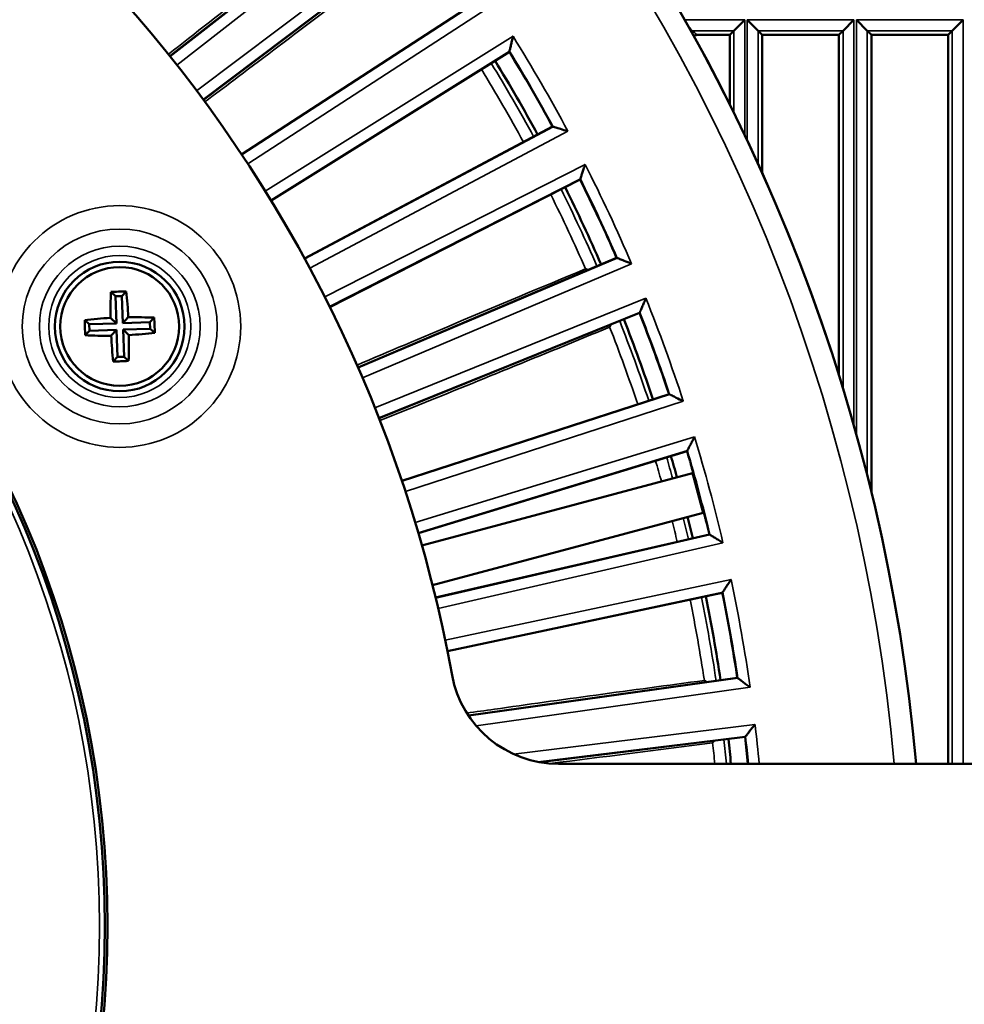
# Model space of a CAD drawing. Header units: inches. Extents: x 0 to 234, y 0 to 165.
# Tile 22 of 85: x 66.94 to 70.38, y 72.2 to 75.79. Entities that reach past the tile are written whole.
import ezdxf

# ---------------------------------------------------------------- set-up
doc = ezdxf.new("R2010")
doc.units = ezdxf.units.IN
doc.header["$LTSCALE"] = 10
doc.header["$MEASUREMENT"] = 0
doc.layers.add('Visible (ANSI)', color=7, linetype='Continuous', lineweight=50)
doc.layers.add('Visible Narrow (ANSI)', color=7, linetype='Continuous', lineweight=35)

msp = doc.modelspace()

# ---------------------------------------------------------------- linework, layer by layer
at = {"layer": 'Visible (ANSI)'}
for p, q in [((67.4854, 75.657), (68.292, 76.2872)), ((68.4247, 76.1143), (67.6071, 75.4983)), ((67.7466, 75.2991), (68.6051, 75.8567)), ((69.5407, 75.7497), (69.5801, 75.789)), ((69.5892, 75.789), (69.6285, 75.7497)), ((69.9384, 75.7497), (69.9777, 75.789)), ((69.9868, 75.789), (70.0262, 75.7497)), ((70.336, 75.7497), (70.3753, 75.789)), ((69.5407, 75.7497), (69.5256, 75.7345)), ((69.6437, 75.7345), (69.6285, 75.7497)), ((69.9384, 75.7497), (69.9232, 75.7345)), ((70.0413, 75.7345), (70.0262, 75.7497)), ((70.336, 75.7497), (70.3208, 75.7345)), ((69.4061, 75.7345), (69.5256, 75.7345)), ((69.5256, 75.7345), (69.5256, 75.4808)), ((69.6437, 75.231), (69.6437, 75.7345)), ((69.6437, 75.7345), (69.9232, 75.7345)), ((69.9232, 75.7345), (69.9232, 74.4939)), ((70.0413, 75.7345), (70.3208, 75.7345)), ((70.0413, 74.0684), (70.0413, 75.7345)), ((70.3208, 75.7345), (70.3208, 73.077)), ((68.7222, 75.6729), (67.8541, 75.1304)), ((68.7222, 75.6729), (68.7228, 75.6752)), ((67.9756, 74.9199), (68.8795, 75.4004)), ((68.8795, 75.4004), (68.8818, 75.3997)), ((68.9801, 75.2071), (68.068, 74.7424)), ((68.9801, 75.2071), (68.9809, 75.2095)), ((68.1707, 74.5221), (69.113, 74.9221)), ((69.113, 74.9221), (69.1153, 74.9211)), ((67.2702, 74.7973), (67.2868, 74.7818)), ((67.3104, 74.7826), (67.2868, 74.7818)), ((67.2868, 74.7818), (67.2902, 74.6829)), ((67.3259, 74.7992), (67.3104, 74.7826)), ((67.3138, 74.6837), (67.3104, 74.7826)), ((69.1964, 74.7207), (68.2473, 74.3372)), ((69.1964, 74.7207), (69.1974, 74.723)), ((67.1748, 74.695), (67.1913, 74.6795)), ((67.2902, 74.6829), (67.1913, 74.6795)), ((67.1913, 74.6795), (67.1921, 74.6559)), ((67.2689, 74.7028), (67.2902, 74.6829)), ((67.3336, 74.705), (67.3138, 74.6837)), ((67.4126, 74.6871), (67.3138, 74.6837)), ((67.4281, 74.7037), (67.4126, 74.6871)), ((67.4135, 74.6635), (67.4126, 74.6871)), ((67.1767, 74.6393), (67.1921, 74.6559)), ((67.1921, 74.6559), (67.291, 74.6593)), ((67.2712, 74.6381), (67.291, 74.6593)), ((67.291, 74.6593), (67.2944, 74.5605)), ((67.3146, 74.6601), (67.4135, 74.6635)), ((67.318, 74.5613), (67.3146, 74.6601)), ((67.3358, 74.6403), (67.3146, 74.6601)), ((67.43, 74.648), (67.4135, 74.6635)), ((67.2789, 74.5439), (67.2944, 74.5605)), ((67.2944, 74.5605), (67.318, 74.5613)), ((67.3346, 74.5458), (67.318, 74.5613)), ((68.3305, 74.1088), (69.304, 74.4251)), ((69.304, 74.4251), (69.3062, 74.424)), ((69.3696, 74.2173), (68.3906, 73.918)), ((69.3696, 74.2173), (69.3707, 74.2194)), ((68.4036, 73.8731), (69.3891, 74.1372)), ((69.4278, 73.9926), (68.4423, 73.7285)), ((68.4535, 73.6832), (69.451, 73.9135)), ((69.451, 73.9135), (69.4531, 73.9122)), ((69.4981, 73.7007), (69.4995, 73.7027)), ((69.4981, 73.7007), (68.4968, 73.4878)), ((68.5729, 73.2532), (69.5528, 73.3909)), ((69.5528, 73.3909), (69.5547, 73.3894)), ((69.5812, 73.1748), (68.8329, 73.083)), ((69.5812, 73.1748), (69.5827, 73.1768)), ((71.2904, 73.077), (68.901, 73.077))]:
    msp.add_line(p, q, dxfattribs=at)
for centre, radius in [((63.5178, 72.4865), 3.7402), ((63.5178, 72.4865), 3.7303), ((67.3024, 74.6715), 0.2362), ((67.3024, 74.6715), 0.2165)]:
    msp.add_circle(centre, radius, dxfattribs=at)
for centre, radius, start, end in [((63.5178, 72.4865), 6.7126, 5.04721, 68.75264), ((63.5178, 72.4865), 8.2283, 7.21703, 48.75684), ((63.5178, 72.4865), 5.0787, 10.3614, 73.2264), ((63.5178, 72.4865), 6.1024, 28.5232, 31.4768), ((63.5178, 72.4865), 6.0408, 28.52853, 31.47147), ((63.5178, 72.4865), 6.0408, 23.52853, 26.47147), ((63.5178, 72.4865), 6.1024, 23.5232, 26.4768), ((63.332, 72.4053), 6.0689, 23.61870658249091, 23.61871230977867), ((63.5178, 72.4865), 6.1024, 18.5232, 21.4768), ((63.5178, 72.4865), 6.0408, 18.52853, 21.47147), ((63.5178, 72.4865), 6.1024, 16.09846, 16.4768), ((63.5178, 72.4865), 6.0408, 15.71006, 16.47147), ((63.5178, 72.4865), 6.0989, 14.29671, 15.70329), ((63.5178, 72.4865), 6.0408, 13.52853, 14.28994), ((63.5178, 72.4865), 6.1024, 13.5232, 13.90154), ((63.5178, 72.4865), 6.0408, 8.52853, 11.47147), ((63.5178, 72.4865), 6.1024, 8.5232, 11.4768), ((68.901, 73.4707), 0.3937, 190.3614, 270), ((63.5178, 72.4865), 6.0408, 5.61022, 6.47147), ((63.5178, 72.4865), 6.1024, 5.55344, 6.4768)]:
    msp.add_arc(centre, radius, start, end, dxfattribs=at)
for centre, major_axis, start_param, end_param in [((67.3224, 74.6722), (-0.0104, 0.3033), 1.139911, 1.463963), ((67.2998, 74.7474), (0.2941, 0.0101), 1.476024, 1.665569), ((67.2824, 74.6708), (0.0104, -0.3033), 1.67763, 2.001682), ((67.3031, 74.6515), (0.3033, 0.0104), 1.67763, 2.001682), ((67.2265, 74.6689), (-0.0101, 0.2941), 1.476024, 1.665569), ((67.3031, 74.6515), (0.3033, 0.0104), 1.139911, 1.463963), ((67.3782, 74.6741), (0.0101, -0.2941), 1.476024, 1.665569), ((67.3017, 74.6915), (-0.3033, -0.0104), 1.139911, 1.463963), ((67.3224, 74.6722), (-0.0104, 0.3033), 1.67763, 2.001682), ((67.2824, 74.6708), (0.0104, -0.3033), 1.139911, 1.463963), ((67.3017, 74.6915), (-0.3033, -0.0104), 1.67763, 2.001682), ((67.305, 74.5957), (-0.2941, -0.0101), 1.476024, 1.665569)]:
    msp.add_ellipse(centre, major_axis=major_axis, ratio=0.173648, start_param=start_param, end_param=end_param, dxfattribs=at)
for points, knots in [([(68.7228, 75.6752), (68.7228, 75.6753), (68.723, 75.676), (68.7236, 75.6788), (68.7241, 75.6811), (68.7257, 75.6875), (68.7267, 75.6921), (68.729, 75.7017), (68.7302, 75.707), (68.7327, 75.7178), (68.7341, 75.7236), (68.7354, 75.7294), (68.7355, 75.7295), (68.7355, 75.7296)], [0.2183119, 0.2183119, 0.2183119, 0.2183119, 0.2507933, 0.2507933, 0.2903036, 0.2903036, 0.3431808, 0.3431808, 0.3955043, 0.3955043, 0.4504266, 0.4504266, 0.4512013, 0.4512013, 0.4512013, 0.4512013]), ([(69.3944, 75.7307), (69.3964, 75.7322), (69.3984, 75.733), (69.4018, 75.7341), (69.4039, 75.7345), (69.4061, 75.7345)], [0.05874724, 0.05874724, 0.05874724, 0.05874724, 0.07052409, 0.07052409, 0.08772457, 0.08772457, 0.08772457, 0.08772457]), ([(68.8818, 75.3997), (68.8819, 75.3997), (68.8827, 75.3995), (68.8857, 75.3986), (68.8884, 75.3978), (68.8959, 75.3955), (68.9015, 75.3938), (68.9161, 75.3894), (68.9255, 75.3865), (68.9351, 75.3836), (68.9352, 75.3836), (68.9353, 75.3836)], [-0.2139949, -0.2139949, -0.2139949, -0.2139949, -0.1802441, -0.1802441, -0.1357925, -0.1357925, -0.0759498, -0.0759498, 0, 0, 0.0006332, 0.0006332, 0.0006332, 0.0006332]), ([(68.9809, 75.2095), (68.9809, 75.2095), (68.9811, 75.2102), (68.982, 75.2129), (68.9828, 75.2152), (68.9848, 75.2215), (68.9863, 75.2259), (68.9894, 75.2353), (68.9911, 75.2404), (68.9945, 75.251), (68.9964, 75.2567), (68.9982, 75.2624), (68.9983, 75.2624), (68.9983, 75.2625)], [0.2183119, 0.2183119, 0.2183119, 0.2183119, 0.2507933, 0.2507933, 0.2903036, 0.2903036, 0.3431808, 0.3431808, 0.3955043, 0.3955043, 0.4504266, 0.4504266, 0.4512013, 0.4512013, 0.4512013, 0.4512013]), ([(69.1153, 74.9211), (69.1154, 74.9211), (69.1161, 74.9208), (69.1191, 74.9196), (69.1217, 74.9186), (69.129, 74.9157), (69.1344, 74.9135), (69.1486, 74.9078), (69.1577, 74.9042), (69.167, 74.9004), (69.1671, 74.9004), (69.1671, 74.9004)], [-0.2139949, -0.2139949, -0.2139949, -0.2139949, -0.1802441, -0.1802441, -0.1357925, -0.1357925, -0.0759498, -0.0759498, 0, 0, 0.0006332, 0.0006332, 0.0006332, 0.0006332]), ([(69.1974, 74.723), (69.1975, 74.723), (69.1977, 74.7237), (69.1989, 74.7263), (69.1998, 74.7285), (69.2024, 74.7346), (69.2042, 74.7388), (69.2081, 74.748), (69.2102, 74.7529), (69.2146, 74.7632), (69.217, 74.7686), (69.2193, 74.7741), (69.2193, 74.7742), (69.2194, 74.7743)], [0.2183119, 0.2183119, 0.2183119, 0.2183119, 0.2507933, 0.2507933, 0.2903036, 0.2903036, 0.3431808, 0.3431808, 0.3955043, 0.3955043, 0.4504266, 0.4504266, 0.4512013, 0.4512013, 0.4512013, 0.4512013]), ([(69.3062, 74.424), (69.3063, 74.424), (69.307, 74.4236), (69.3098, 74.4222), (69.3123, 74.4209), (69.3194, 74.4174), (69.3245, 74.4148), (69.3382, 74.4079), (69.3469, 74.4034), (69.3559, 74.3989), (69.356, 74.3989), (69.356, 74.3988)], [-0.2139949, -0.2139949, -0.2139949, -0.2139949, -0.1802441, -0.1802441, -0.1357925, -0.1357925, -0.0759498, -0.0759498, 0, 0, 0.0006332, 0.0006332, 0.0006332, 0.0006332]), ([(69.3707, 74.2194), (69.3708, 74.2195), (69.3711, 74.2202), (69.3725, 74.2227), (69.3736, 74.2247), (69.3767, 74.2306), (69.3789, 74.2347), (69.3836, 74.2434), (69.3861, 74.2481), (69.3914, 74.258), (69.3942, 74.2632), (69.397, 74.2685), (69.397, 74.2686), (69.3971, 74.2687)], [0.2183119, 0.2183119, 0.2183119, 0.2183119, 0.2507933, 0.2507933, 0.2903036, 0.2903036, 0.3431808, 0.3431808, 0.3955043, 0.3955043, 0.4504266, 0.4504266, 0.4512013, 0.4512013, 0.4512013, 0.4512013]), ([(69.391, 74.1406), (69.3911, 74.1407), (69.3909, 74.1416), (69.39, 74.1455), (69.3892, 74.1484), (69.3874, 74.1552), (69.3863, 74.1594), (69.3837, 74.1688), (69.3822, 74.1739), (69.3809, 74.1786)], [-0.2997125, -0.2997125, -0.2997125, -0.2997125, -0.2637565, -0.2637565, -0.2260823, -0.2260823, -0.1884082, -0.1884082, -0.1507675, -0.1507675, -0.1507675, -0.1507675]), ([(69.4414, 73.9526), (69.4402, 73.9574), (69.4389, 73.9625), (69.4365, 73.9719), (69.4354, 73.9762), (69.4336, 73.9829), (69.4327, 73.9858), (69.4316, 73.9896), (69.4313, 73.9905), (69.4312, 73.9906)], [-0.4520343, -0.4520343, -0.4520343, -0.4520343, -0.4143937, -0.4143937, -0.3767195, -0.3767195, -0.3390453, -0.3390453, -0.3030893, -0.3030893, -0.3030893, -0.3030893]), ([(69.4531, 73.9122), (69.4531, 73.9121), (69.4538, 73.9117), (69.4562, 73.9102), (69.4582, 73.909), (69.4638, 73.9055), (69.4678, 73.9031), (69.4762, 73.8978), (69.4807, 73.895), (69.4902, 73.8891), (69.4953, 73.886), (69.5003, 73.8828), (69.5004, 73.8828), (69.5005, 73.8827)], [-0.1897396, -0.1897396, -0.1897396, -0.1897396, -0.163188, -0.163188, -0.1308908, -0.1308908, -0.0876669, -0.0876669, -0.0448956, -0.0448956, 0, 0, 0.0006332, 0.0006332, 0.0006332, 0.0006332]), ([(69.4995, 73.7027), (69.4995, 73.7028), (69.4999, 73.7034), (69.5015, 73.7058), (69.5028, 73.7077), (69.5064, 73.7133), (69.509, 73.7172), (69.5144, 73.7255), (69.5173, 73.73), (69.5234, 73.7394), (69.5267, 73.7443), (69.5299, 73.7493), (69.53, 73.7494), (69.53, 73.7495)], [0.2183119, 0.2183119, 0.2183119, 0.2183119, 0.2507933, 0.2507933, 0.2903036, 0.2903036, 0.3431808, 0.3431808, 0.3955043, 0.3955043, 0.4504266, 0.4504266, 0.4512012, 0.4512012, 0.4512012, 0.4512012]), ([(69.5547, 73.3894), (69.5548, 73.3894), (69.5554, 73.389), (69.5577, 73.3873), (69.5595, 73.3859), (69.5648, 73.3819), (69.5686, 73.3791), (69.5765, 73.3731), (69.5808, 73.3699), (69.5898, 73.3632), (69.5945, 73.3597), (69.5993, 73.3561), (69.5993, 73.356), (69.5994, 73.356)], [-0.1897396, -0.1897396, -0.1897396, -0.1897396, -0.163188, -0.163188, -0.1308908, -0.1308908, -0.0876669, -0.0876669, -0.0448956, -0.0448956, 0, 0, 0.0006332, 0.0006332, 0.0006332, 0.0006332]), ([(69.5827, 73.1768), (69.5828, 73.1768), (69.5832, 73.1774), (69.585, 73.1796), (69.5864, 73.1815), (69.5905, 73.1867), (69.5934, 73.1903), (69.5996, 73.1982), (69.6029, 73.2024), (69.6098, 73.2112), (69.6134, 73.2158), (69.6171, 73.2205), (69.6172, 73.2206), (69.6172, 73.2207)], [0.2183119, 0.2183119, 0.2183119, 0.2183119, 0.2507933, 0.2507933, 0.2903036, 0.2903036, 0.3431808, 0.3431808, 0.3955043, 0.3955043, 0.4504266, 0.4504266, 0.4512012, 0.4512012, 0.4512012, 0.4512012])]:
    msp.add_open_spline(points, degree=3, knots=knots, dxfattribs=at)
for points, degree in [([(68.9997, 74.8814), (69.0027, 74.8802), (69.0057, 74.879), (69.0088, 74.8778)], 3), ([(69.0875, 74.6693), (69.0888, 74.6723), (69.0901, 74.6753), (69.0914, 74.6783)], 3), ([(69.3891, 74.1372), (69.39, 74.1389), (69.391, 74.1406)], 2), ([(69.4312, 73.9906), (69.4295, 73.9916), (69.4278, 73.9926)], 2), ([(69.4327, 73.381), (69.4353, 73.379), (69.438, 73.3771), (69.4406, 73.3751)], 3), ([(69.4627, 73.1534), (69.4647, 73.1559), (69.4667, 73.1585), (69.4688, 73.161)], 3)]:
    msp.add_open_spline(points, degree=degree, dxfattribs=at)
at = {"layer": 'Visible Narrow (ANSI)'}
for p, q in [((68.2945, 76.2869), (67.4864, 75.6556)), ((67.5109, 75.6248), (68.3499, 76.2803)), ((68.433, 76.172), (67.5826, 75.5312)), ((67.6061, 75.4997), (68.425, 76.1168)), ((68.6075, 75.8562), (67.7475, 75.2977)), ((67.7692, 75.2648), (68.6621, 75.8447)), ((69.5801, 75.789), (69.3618, 75.789)), ((69.5801, 75.3688), (69.5801, 75.789)), ((69.5892, 75.789), (69.5892, 75.3496)), ((69.9777, 75.789), (69.5892, 75.789)), ((69.9777, 74.3109), (69.9777, 75.789)), ((69.9868, 75.789), (69.9868, 74.2783)), ((70.3753, 75.789), (69.9868, 75.789)), ((70.3753, 73.077), (70.3753, 75.789)), ((69.389, 75.7497), (69.5407, 75.7497)), ((69.5407, 75.7497), (69.5407, 75.4501)), ((69.6285, 75.2646), (69.6285, 75.7497)), ((69.6285, 75.7497), (69.9384, 75.7497)), ((69.9384, 75.7497), (69.9384, 74.4449)), ((70.0262, 75.7497), (70.336, 75.7497)), ((70.0262, 74.1297), (70.0262, 75.7497)), ((70.336, 75.7497), (70.336, 73.077)), ((68.7355, 75.7296), (67.8325, 75.1654)), ((67.8532, 75.1319), (68.7228, 75.6752)), ((68.8818, 75.3997), (67.9765, 74.9183)), ((67.9952, 74.8837), (68.9353, 75.3836)), ((68.9983, 75.2625), (68.0496, 74.7791)), ((68.0672, 74.7439), (68.9809, 75.2095)), ((69.1153, 74.9211), (68.1714, 74.5205)), ((68.1871, 74.4844), (69.1671, 74.9004)), ((69.2194, 74.7743), (68.2322, 74.3754)), ((68.2467, 74.3388), (69.1974, 74.723)), ((69.3062, 74.424), (68.331, 74.1072)), ((68.3434, 74.0698), (69.356, 74.3988)), ((69.3971, 74.2687), (68.3789, 73.9574)), ((68.3901, 73.9196), (69.3707, 74.2194)), ((69.4531, 73.9122), (68.4539, 73.6815)), ((68.4631, 73.6432), (69.5005, 73.8827)), ((69.53, 73.7495), (68.4886, 73.5281)), ((68.4965, 73.4895), (69.4995, 73.7027)), ((69.5547, 73.3894), (68.5739, 73.2516)), ((68.6011, 73.2157), (69.5994, 73.356)), ((69.6172, 73.2207), (68.7374, 73.1126)), ((68.8272, 73.084), (69.5827, 73.1768))]:
    msp.add_line(p, q, dxfattribs=at)
for centre, radius in [((63.5178, 72.4865), 3.7106), ((67.3024, 74.6715), 0.4407), ((67.3024, 74.6715), 0.3554), ((67.3024, 74.6715), 0.2929), ((67.3024, 74.6715), 0.2588)]:
    msp.add_circle(centre, radius, dxfattribs=at)
for centre, radius, start, end in [((63.5178, 72.4865), 6.7115, 5.048, 72.69672), ((63.5178, 72.4865), 6.6328, 5.10808, 72.91018), ((63.5178, 72.4865), 6.1435, 28.13644, 31.86356), ((63.5178, 72.4865), 6.1041, 28.50681, 31.49319), ((63.5178, 72.4865), 5.9822, 28.53371, 31.46629), ((63.5178, 72.4865), 6.0244, 28.52997, 31.47003), ((63.5178, 72.4865), 6.1435, 23.13644, 26.86356), ((63.5178, 72.4865), 6.1041, 23.50681, 26.49319), ((63.5178, 72.4865), 5.9822, 23.59941, 26.46629), ((63.5178, 72.4865), 6.0244, 23.52997, 26.47003), ((64.9156, 73.0977), 4.3437, 23.61819413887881, 23.61820196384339), ((63.5178, 72.4865), 6.1435, 18.13644, 21.86356), ((63.5178, 72.4865), 6.1041, 18.50681, 21.49319), ((63.5178, 72.4865), 6.0244, 18.52997, 21.47003), ((63.5178, 72.4865), 5.9822, 18.53371, 21.40059), ((63.5178, 72.4865), 6.1435, 13.13644, 16.86356), ((63.5178, 72.4865), 6.1041, 13.50681, 16.49319), ((63.5178, 72.4865), 5.9822, 15.71702, 16.46629), ((63.5178, 72.4865), 6.0244, 15.71199, 16.47003), ((63.5178, 72.4865), 5.9822, 13.53371, 14.28298), ((63.5178, 72.4865), 6.0244, 13.52997, 14.28801), ((63.5178, 72.4865), 6.1435, 8.13644, 11.86356), ((63.5178, 72.4865), 6.1041, 8.50681, 11.49319), ((63.5178, 72.4865), 5.9822, 8.59941, 11.46629), ((63.5178, 72.4865), 6.0244, 8.52997, 11.47003), ((63.5178, 72.4865), 6.1435, 5.51618, 6.86356), ((63.5178, 72.4865), 6.0244, 5.62555, 6.47003), ((63.5178, 72.4865), 6.1041, 5.55187, 6.49319), ((63.5178, 72.4865), 5.9822, 5.66539, 6.40059)]:
    msp.add_arc(centre, radius, start, end, dxfattribs=at)
for centre, major_axis, ratio, start_param, end_param in [((69.3794, 75.7459), (-0.017, -0.0098), 0.678371, 4.33909, 4.410274), ((69.389, 75.73), (0.0131, 0.0147), 0.998623, 0.727993, 0.977337), ((63.5178, 66.9564), (0, 11.1029), 0.866113, 5.624199, 5.626434)]:
    msp.add_ellipse(centre, major_axis=major_axis, ratio=ratio, start_param=start_param, end_param=end_param, dxfattribs=at)
for points, knots in [([(68.193, 76.2186), (68.0546, 76.112), (67.9177, 76.0061), (67.7873, 75.9047), (67.6795, 75.8208), (67.5761, 75.74), (67.4796, 75.6642)], [-7.353843, -7.353843, -7.353843, -7.353843, -6.045561, -6.045561, -6.045561, -4.96371, -4.96371, -4.96371, -4.96371]), ([(67.6126, 75.4908), (67.6469, 75.5164), (67.8689, 75.6832), (68.1192, 75.8731), (68.3328, 76.0365)], [-3.8748, -3.8748, -3.8748, -3.8748, -3.497777, -1.484622, -1.484622, -1.484622, -1.484622]), ([(68.9997, 74.8814), (68.8383, 74.8142), (68.6788, 74.7474), (68.5266, 74.6832), (68.4007, 74.6301), (68.2799, 74.5788), (68.167, 74.5306)], [-7.353843, -7.353843, -7.353843, -7.353843, -6.045561, -6.045561, -6.045561, -4.96371, -4.96371, -4.96371, -4.96371]), ([(68.2507, 74.3286), (68.2904, 74.3445), (68.548, 74.4481), (68.8389, 74.5668), (69.0875, 74.6693)], [-3.8748, -3.8748, -3.8748, -3.8748, -3.497777, -1.484622, -1.484622, -1.484622, -1.484622]), ([(69.4327, 73.381), (69.1662, 73.3454), (68.8662, 73.3043), (68.6001, 73.2665), (68.5673, 73.2619)], [-7.353846, -7.353846, -7.353846, -7.353846, -5.340691, -5.051131, -5.051131, -5.051131, -5.051131])]:
    msp.add_open_spline(points, degree=3, knots=knots, dxfattribs=at)
for points in [[(69.3794, 75.7603), (69.3783, 75.7616), (69.377, 75.7629), (69.3757, 75.7643)], [(69.389, 75.7497), (69.3885, 75.75), (69.3848, 75.7541), (69.3794, 75.7603)], [(68.8712, 73.0782), (69.0597, 73.1016), (69.26, 73.127), (69.4627, 73.1534)]]:
    msp.add_open_spline(points, degree=3, dxfattribs=at)

doc.saveas('drawing.dxf')
